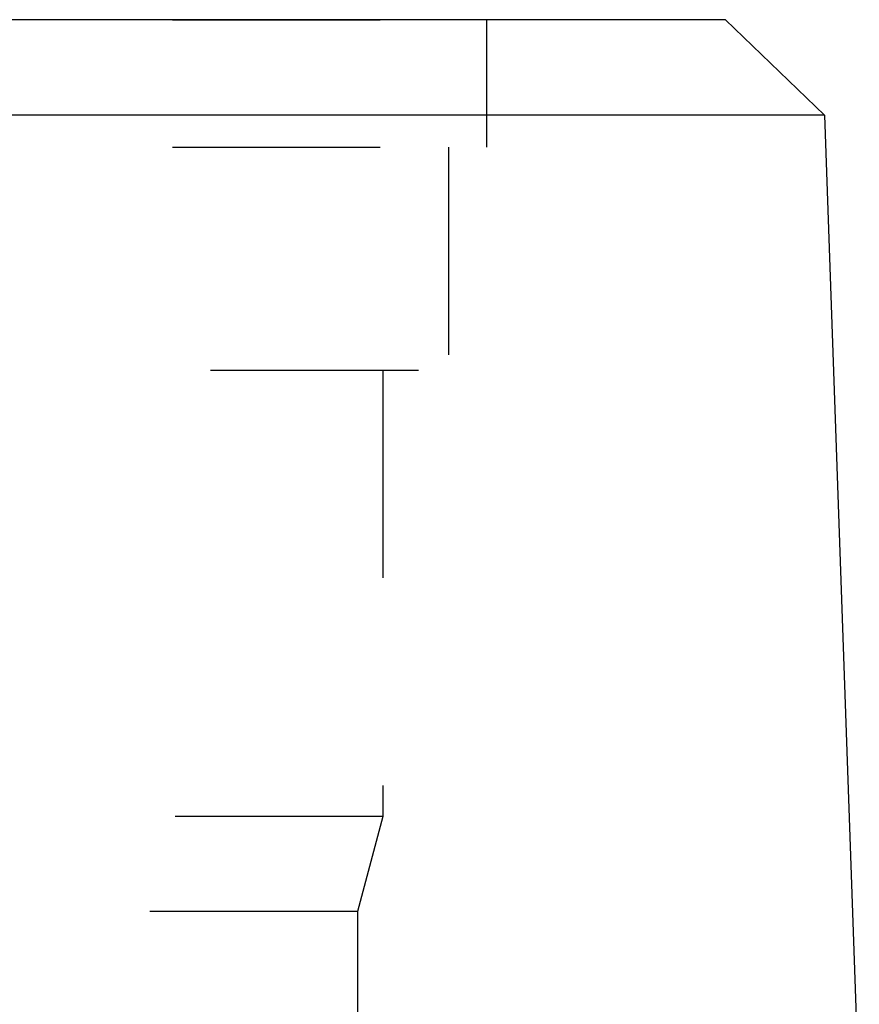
# Model space of a CAD drawing. Header units: millimetres. Extents: x 385 to 615, y 396 to 600.
# Tile 32 of 43: x 516 to 543, y 529 to 560. Entities that reach past the tile are written whole.
import ezdxf

# ---------------------------------------------------------------- set-up
doc = ezdxf.new("R2010")
doc.units = ezdxf.units.MM
doc.header["$LTSCALE"] = 65.185185
doc.linetypes.add('HIDDEN', pattern=[0.2, 0.1, -0.1])
for name, color, linetype in [('FASEN', 7, 'CONTINUOUS'), ('FLAECHEN', 7, 'CONTINUOUS'), ('KONST.EL_MIT_GEO', 7, 'CONTINUOUS')]:
    doc.layers.add(name, color=color, linetype=linetype)

msp = doc.modelspace()

# ---------------------------------------------------------------- linework, layer by layer
at = {"layer": 'FASEN', "color": 7, "linetype": 'Continuous'}
for p, q in [((538.5, 560.25), (461.5, 560.25)), ((538.5, 560.25), (541.605, 557.252)), ((541.605, 557.252), (458.395, 557.252))]:
    msp.add_line(p, q, dxfattribs=at)
at = {"layer": 'FLAECHEN', "color": 8, "linetype": 'HIDDEN'}
for p, q in [((531, 560.25), (531, 556.25)), ((469, 556.25), (531, 556.25)), ((529.805, 556.25), (529.805, 549.25)), ((470.195, 549.25), (529.805, 549.25)), ((527.75, 549.25), (527.75, 535.236)), ((527.75, 535.236), (472.25, 535.236)), ((527.75, 535.236), (526.95, 532.25)), ((526.95, 532.25), (473.05, 532.25)), ((526.95, 532.25), (526.95, 523.25))]:
    msp.add_line(p, q, dxfattribs=at)
at = {"layer": 'FLAECHEN', "color": 7, "linetype": 'Continuous'}
msp.add_line((541.605, 557.252), (542.696, 526.004), dxfattribs=at)
at = {"layer": 'KONST.EL_MIT_GEO', "color": 8, "linetype": 'HIDDEN'}
msp.add_line((469, 560.25), (531, 560.25), dxfattribs=at)

doc.saveas('drawing.dxf')
